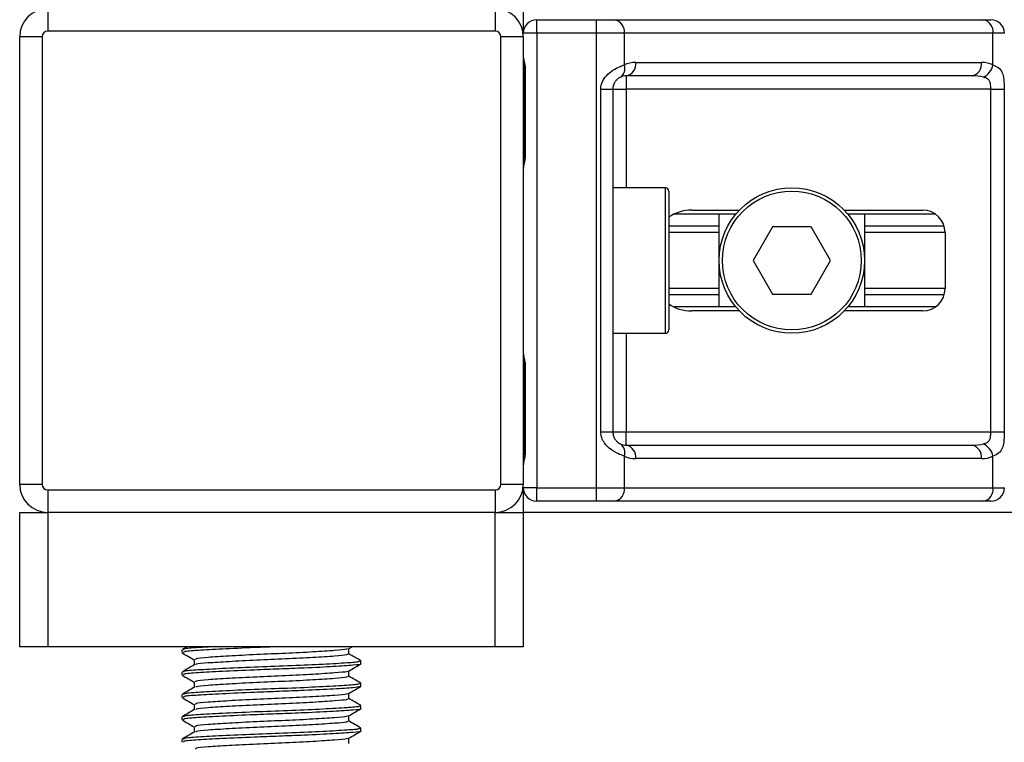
# Model space of a CAD drawing. Header units: millimetres. Extents: x 0 to 420, y 0 to 299.
# Tile 19 of 72: x 102 to 115, y 157 to 167. Entities that reach past the tile are written whole.
import ezdxf

# ---------------------------------------------------------------- set-up
doc = ezdxf.new("R2010")
doc.units = ezdxf.units.MM

msp = doc.modelspace()

# ---------------------------------------------------------------- linework, layer by layer
at = {"color": 7, "linetype": 'Continuous', "lineweight": 25}
for p, q in [((102.0194, 166.9964), (102.0194, 166.6869)), ((108.2108, 166.9964), (108.2108, 166.6869)), ((108.5978, 166.9964), (108.5978, 166.6559)), ((108.7835, 166.6559), (108.7835, 166.8417)), ((108.7835, 166.8417), (109.6117, 166.8417)), ((109.6117, 166.6559), (109.6117, 166.8417)), ((109.6117, 166.8417), (109.8634, 166.8417)), ((109.8634, 166.8417), (114.9636, 166.8417)), ((114.9636, 166.8417), (115.0678, 166.8417)), ((101.942, 166.6095), (101.6324, 166.6095)), ((101.6324, 160.418), (101.6324, 166.6095)), ((101.942, 166.6095), (101.942, 160.418)), ((108.2108, 166.6869), (102.0194, 166.6869)), ((108.5978, 166.6095), (108.2882, 166.6095)), ((108.2882, 160.418), (108.2882, 166.6095)), ((108.7835, 166.6559), (108.5978, 166.6559)), ((108.5978, 166.6095), (108.5978, 160.418)), ((108.7835, 166.6559), (108.7835, 160.3716)), ((109.6117, 166.6559), (108.7835, 166.6559)), ((109.6117, 160.3716), (109.6117, 166.6559)), ((109.9947, 166.6559), (109.6117, 166.6559)), ((109.9947, 166.6559), (109.9947, 166.218)), ((115.0949, 166.6559), (109.9947, 166.6559)), ((115.0949, 166.218), (115.0949, 166.6559)), ((115.2536, 166.6559), (115.0949, 166.6559)), ((110.1532, 166.2535), (114.9365, 166.2535)), ((108.6144, 166.1451), (108.6144, 164.9842)), ((108.6144, 166.1451), (108.6262, 166.1451)), ((108.6262, 166.1451), (108.6262, 164.9842)), ((114.8052, 166.0677), (110.0218, 166.0677)), ((110.0218, 166.0677), (110.0218, 165.882)), ((109.6705, 161.1455), (109.6705, 165.882)), ((109.6705, 165.882), (109.8361, 165.882)), ((109.8361, 165.882), (109.8361, 161.1455)), ((109.8361, 165.882), (110.0218, 165.882)), ((115.0657, 165.882), (110.0218, 165.882)), ((110.0218, 165.882), (110.0218, 164.5199)), ((115.0657, 165.882), (115.2504, 165.882)), ((115.0657, 161.1455), (115.0657, 165.882)), ((115.2504, 165.882), (115.2504, 161.1455)), ((108.6144, 164.9842), (108.6262, 164.9842)), ((110.5636, 164.5199), (109.8361, 164.5199)), ((110.5636, 162.5077), (110.5636, 164.5199)), ((110.61, 164.4734), (110.61, 162.5541)), ((111.5383, 164.1561), (110.6832, 164.1561)), ((110.9306, 164.2103), (111.5866, 164.2103)), ((111.3065, 162.8714), (111.3065, 164.1561)), ((113.0387, 164.2103), (114.1234, 164.2103)), ((114.2984, 164.1561), (113.087, 164.1561)), ((113.3188, 164.1561), (113.3188, 162.8714)), ((111.3065, 163.9883), (110.61, 163.9883)), ((114.4203, 163.9883), (113.3188, 163.9883)), ((111.3065, 163.8995), (110.61, 163.8995)), ((112.0445, 163.9781), (111.7764, 163.5138)), ((112.5807, 163.9781), (112.0445, 163.9781)), ((112.8488, 163.5138), (112.5807, 163.9781)), ((114.433, 163.8995), (113.3188, 163.8995)), ((114.433, 163.9007), (114.433, 163.1268)), ((111.7764, 163.5138), (112.0445, 163.0494)), ((112.5807, 163.0494), (112.8488, 163.5138)), ((111.3065, 163.1281), (110.61, 163.1281)), ((111.3065, 163.0392), (110.61, 163.0392)), ((112.0445, 163.0494), (112.5807, 163.0494)), ((114.433, 163.1281), (113.3188, 163.1281)), ((114.4203, 163.0392), (113.3188, 163.0392)), ((111.5383, 162.8714), (110.6832, 162.8714)), ((111.5866, 162.8172), (110.9306, 162.8172)), ((114.1234, 162.8172), (113.0387, 162.8172)), ((114.2984, 162.8714), (113.087, 162.8714)), ((109.8361, 162.5077), (110.5636, 162.5077)), ((110.0218, 162.5077), (110.0218, 161.1455)), ((108.6144, 162.0433), (108.6144, 160.8824)), ((108.6144, 162.0433), (108.6262, 162.0433)), ((108.6262, 162.0433), (108.6262, 160.8824)), ((109.6705, 161.1455), (109.8361, 161.1455)), ((109.8361, 161.1455), (110.0218, 161.1455)), ((110.0218, 160.9598), (110.0218, 161.1455)), ((110.0218, 161.1455), (115.0657, 161.1455)), ((115.0657, 161.1455), (115.2504, 161.1455)), ((108.6144, 160.8824), (108.6262, 160.8824)), ((110.0218, 160.9598), (114.8052, 160.9598)), ((109.9947, 160.8095), (109.9947, 160.3716)), ((114.9365, 160.7741), (110.1532, 160.7741)), ((115.0949, 160.3716), (115.0949, 160.8095)), ((101.942, 160.418), (101.6324, 160.418)), ((102.0194, 160.3407), (108.2108, 160.3407)), ((102.0194, 160.3407), (102.0194, 160.0311)), ((108.2108, 160.3407), (108.2108, 160.0311)), ((108.5978, 160.418), (108.2882, 160.418)), ((108.7835, 160.3716), (108.5978, 160.3716)), ((108.5978, 160.3716), (108.5978, 160.0311)), ((108.7835, 160.1859), (108.7835, 160.3716)), ((108.7835, 160.3716), (109.6117, 160.3716)), ((109.6117, 160.1859), (109.6117, 160.3716)), ((109.6117, 160.3716), (109.9947, 160.3716)), ((109.9947, 160.3716), (115.0949, 160.3716)), ((115.0949, 160.3716), (115.2536, 160.3716)), ((109.6117, 160.1859), (108.7835, 160.1859)), ((109.8634, 160.1859), (109.6117, 160.1859)), ((114.9636, 160.1859), (109.8634, 160.1859)), ((115.0678, 160.1859), (114.9636, 160.1859)), ((101.6324, 158.1737), (101.6324, 160.0311)), ((101.6324, 160.0311), (102.0194, 160.0311)), ((108.2108, 160.0311), (102.0194, 160.0311)), ((102.0194, 160.0311), (102.0194, 158.1737)), ((108.2108, 158.1737), (108.2108, 160.0311)), ((108.2108, 160.0311), (108.5978, 160.0311)), ((166.6425, 160.0311), (108.5978, 160.0311)), ((108.5978, 160.0311), (108.5978, 158.1737)), ((102.0194, 158.1737), (101.6324, 158.1737)), ((108.2108, 158.1737), (102.0194, 158.1737)), ((103.8768, 158.1305), (103.8768, 158.0918)), ((103.9482, 158.1737), (103.8799, 158.1341)), ((106.1805, 158.1447), (106.2304, 158.1737)), ((106.1858, 158.0724), (106.1858, 158.1478)), ((108.5978, 158.1737), (108.2108, 158.1737)), ((104.0444, 157.995), (104.0444, 157.9198)), ((106.3534, 157.937), (106.3534, 157.9758)), ((103.8768, 157.821), (103.8768, 157.7823)), ((106.1858, 157.7628), (106.1858, 157.8382)), ((104.0444, 157.6854), (104.0444, 157.6102)), ((106.3425, 157.6274), (106.3516, 157.6247)), ((106.3534, 157.6274), (106.3534, 157.6662)), ((103.8768, 157.5114), (103.8768, 157.4727)), ((106.1858, 157.4532), (106.1858, 157.5287)), ((104.0444, 157.3758), (104.0444, 157.3006)), ((106.3534, 157.3178), (106.3534, 157.3567)), ((103.8768, 157.2018), (103.8768, 157.1631)), ((106.1858, 157.1436), (106.1858, 157.2191)), ((104.0444, 157.0662), (104.0444, 156.9911)), ((106.3534, 157.0083), (106.3534, 157.0471)), ((106.1858, 156.8341), (106.1858, 156.9095)), ((103.8768, 156.8922), (103.8768, 156.8535))]:
    msp.add_line(p, q, dxfattribs=at)
for radius in [1.0061, 0.9597]:
    msp.add_circle((112.3126, 163.5138), radius, dxfattribs=at)
for centre, radius, start, end in [((102.0194, 166.6095), 0.387, 90, 180), ((108.2108, 166.6095), 0.387, 0, 90), ((108.7835, 166.6559), 0.1857, 90, 180), ((109.8306, 166.6791), 0.1658, 351.95053, 78.57825), ((114.9307, 166.6791), 0.1658, 351.95053, 78.57825), ((115.0678, 166.6559), 0.1857, 0, 90), ((102.0194, 166.6095), 0.0774, 90, 180), ((108.2108, 166.6095), 0.0774, 0, 90), ((109.8617, 166.1672), 0.1424, 304.60987, 20.91019), ((110.1532, 165.882), 0.3715, 90, 115.24042), ((109.989, 166.2303), 0.1658, 281.42175, 8.04947), ((114.7723, 166.2303), 0.1658, 281.42175, 8.04947), ((114.9365, 165.882), 0.3715, 64.75958, 90), ((114.8605, 166.2659), 0.2392, 295.51601, 348.45149), ((110.0218, 165.882), 0.1857, 90, 115.24042), ((110.5636, 164.4734), 0.0464, 0, 90), ((114.1234, 163.9007), 0.3096, 0, 90), ((114.1234, 163.1268), 0.3096, 270, 0), ((110.5636, 162.5541), 0.0464, 270, 0), ((109.8617, 160.8603), 0.1424, 339.08981, 55.39013), ((110.0218, 161.1455), 0.1857, 244.75958, 270), ((109.989, 160.7973), 0.1658, 351.95053, 78.57825), ((114.7723, 160.7973), 0.1658, 351.95053, 78.57825), ((114.8605, 160.7616), 0.2392, 11.54851, 64.48399), ((110.1532, 161.1455), 0.3715, 244.75958, 270), ((114.9365, 161.1455), 0.3715, 270, 295.24042), ((102.0194, 160.418), 0.387, 180, 270), ((102.0194, 160.418), 0.0774, 180, 270), ((108.2108, 160.418), 0.0774, 270, 0), ((108.2108, 160.418), 0.387, 270, 0), ((108.7835, 160.3716), 0.1857, 180, 270), ((109.8306, 160.3484), 0.1658, 281.42175, 8.04947), ((114.9307, 160.3484), 0.1658, 281.42175, 8.04947), ((115.0678, 160.3716), 0.1857, 270, 0)]:
    msp.add_arc(centre, radius, start, end, dxfattribs=at)
for centre, major_axis, ratio, start_param, end_param in [((114.8052, 165.882), (0.3715, 0), 0.5, 1.130268, 1.5707963), ((110.9306, 163.9007), (0.4378, 0), 0.7071068, 1.5707963, 2.3923913), ((110.9306, 163.1268), (0.4378, 0), 0.7071068, 3.890794, 4.712389), ((114.8052, 161.1455), (0.3715, 0), 0.5, 4.712389, 5.1529173)]:
    msp.add_ellipse(centre, major_axis=major_axis, ratio=ratio, start_param=start_param, end_param=end_param, dxfattribs=at)
for points, knots in [([(108.5978, 166.3397), (108.598, 166.3343), (108.5991, 166.3131), (108.607, 166.2823), (108.6175, 166.2343), (108.625, 166.1946), (108.6259, 166.1571), (108.6262, 166.1451)], [0, 0, 0, 0, 0.1172575, 0.461179, 0.5069762, 0.8431627, 1, 1, 1, 1]), ([(108.5993, 166.3193), (108.5997, 166.3114), (108.6018, 166.2712), (108.6144, 166.2051), (108.6141, 166.1458), (108.614, 166.1235)], [0, 0, 0, 0, 0.1322449, 0.6741763, 1, 1, 1, 1]), ([(109.6705, 165.882), (109.671, 165.893), (109.6728, 165.9387), (109.6913, 165.9874), (109.7311, 166.0534), (109.7895, 166.1169), (109.8938, 166.1826), (109.9601, 166.2058), (109.9947, 166.218)], [0, 0, 0, 0, 0.0620594, 0.25604, 0.28119649, 0.496867, 0.73687732, 1, 1, 1, 1]), ([(115.0949, 166.218), (115.1202, 166.2081), (115.1781, 166.1854), (115.2236, 166.1243), (115.2408, 166.0536), (115.2479, 165.9891), (115.2501, 165.9363), (115.2503, 165.8947), (115.2504, 165.882)], [0, 0, 0, 0, 0.22040235, 0.50500191, 0.69312024, 0.76694286, 0.92883385, 1, 1, 1, 1]), ([(109.9426, 166.05), (109.9316, 166.0443), (109.9131, 166.0347), (109.8874, 166.0111), (109.867, 165.986), (109.8473, 165.9527), (109.8369, 165.9118), (109.8362, 165.8875), (109.8361, 165.882)], [0, 0, 0, 0, 0.273797, 0.4623029, 0.4991581, 0.7049828, 0.9330438, 1, 1, 1, 1]), ([(115.0657, 165.882), (115.0654, 165.9024), (115.0649, 165.9388), (115.0575, 165.9758), (115.0451, 166.0034), (115.0307, 166.0203), (115.0023, 166.0389), (114.9799, 166.0453), (114.9636, 166.05)], [0, 0, 0, 0, 0.24595141, 0.43826429, 0.49843058, 0.68293489, 0.7679658, 1, 1, 1, 1]), ([(108.6262, 164.9842), (108.6256, 164.9669), (108.6239, 164.9235), (108.613, 164.8735), (108.6016, 164.8253), (108.5993, 164.8042), (108.5978, 164.7896)], [0, 0, 0, 0, 0.2269894, 0.5690124, 0.702034, 1, 1, 1, 1]), ([(108.6121, 164.9843), (108.6124, 164.9597), (108.613, 164.8986), (108.596, 164.835), (108.5993, 164.7962), (108.6, 164.789)], [0, 0, 0, 0, 0.3553058, 0.87926, 1, 1, 1, 1]), ([(108.5978, 162.2379), (108.598, 162.2325), (108.5991, 162.2113), (108.607, 162.1805), (108.6175, 162.1325), (108.625, 162.0928), (108.6259, 162.0552), (108.6262, 162.0433)], [0, 0, 0, 0, 0.1172575, 0.461179, 0.5069762, 0.8431627, 1, 1, 1, 1]), ([(108.5993, 162.2175), (108.5997, 162.2096), (108.6018, 162.1694), (108.6144, 162.1032), (108.6141, 162.044), (108.614, 162.0217)], [0, 0, 0, 0, 0.1322449, 0.6741763, 1, 1, 1, 1]), ([(109.9947, 160.8095), (109.966, 160.8194), (109.9003, 160.8421), (109.7979, 160.9032), (109.7311, 160.974), (109.692, 161.0384), (109.6731, 161.0912), (109.6711, 161.1328), (109.6705, 161.1455)], [0, 0, 0, 0, 0.2204024, 0.5050019, 0.6931202, 0.7669429, 0.9288339, 1, 1, 1, 1]), ([(109.8361, 161.1455), (109.838, 161.1251), (109.8414, 161.0887), (109.8605, 161.0517), (109.8802, 161.0241), (109.897, 161.0072), (109.921, 160.9886), (109.9335, 160.9822), (109.9426, 160.9775)], [0, 0, 0, 0, 0.2459514, 0.4382643, 0.4984306, 0.6829349, 0.7679658, 1, 1, 1, 1]), ([(114.9636, 160.9775), (114.9828, 160.9832), (115.0153, 160.9928), (115.0393, 161.0164), (115.0541, 161.0415), (115.0634, 161.0748), (115.0655, 161.1157), (115.0657, 161.14), (115.0657, 161.1455)], [0, 0, 0, 0, 0.27379704, 0.46230291, 0.49915809, 0.70498278, 0.93304377, 1, 1, 1, 1]), ([(115.2504, 161.1455), (115.2503, 161.1345), (115.2501, 161.0888), (115.248, 161.0401), (115.2407, 160.9741), (115.2263, 160.9106), (115.1817, 160.8449), (115.1247, 160.8217), (115.0949, 160.8095)], [0, 0, 0, 0, 0.0620594, 0.25604, 0.2811965, 0.496867, 0.7368773, 1, 1, 1, 1]), ([(108.6262, 160.8824), (108.6256, 160.8651), (108.6239, 160.8217), (108.613, 160.7717), (108.6016, 160.7235), (108.5993, 160.7024), (108.5978, 160.6878)], [0, 0, 0, 0, 0.22698943, 0.56901237, 0.70203402, 1, 1, 1, 1]), ([(108.6121, 160.8825), (108.6124, 160.8578), (108.613, 160.7968), (108.596, 160.7332), (108.5993, 160.6944), (108.6, 160.6872)], [0, 0, 0, 0, 0.3553058, 0.87926, 1, 1, 1, 1]), ([(105.2225, 158.1737), (105.1072, 158.1693), (104.8319, 158.159), (104.4218, 158.1403), (104.0832, 158.1222), (103.8916, 158.1065), (103.8969, 158.0959), (103.8989, 158.0918)], [0, 0, 0, 0, 0.1684965, 0.4023825, 0.6300711, 0.8575321, 1, 1, 1, 1]), ([(104.3355, 158.1737), (104.2531, 158.1694), (104.0527, 158.159), (103.8929, 158.1452), (103.8973, 158.1346), (103.8989, 158.1305)], [0, 0, 0, 0, 0.3003183, 0.7305369, 1, 1, 1, 1]), ([(106.1617, 158.1449), (106.1612, 158.1423), (106.1595, 158.1333), (105.9978, 158.1202), (105.7042, 158.1002), (105.3153, 158.081), (104.9011, 158.0639), (104.5158, 158.0435), (104.2227, 158.0255), (104.0569, 158.0097), (104.0616, 157.9991), (104.0634, 157.995)], [0, 0, 0, 0, 0.04929084, 0.1712997, 0.29812922, 0.42384695, 0.54632913, 0.67375466, 0.7978, 0.92172117, 1, 1, 1, 1]), ([(103.8816, 158.0873), (103.9096, 158.0711), (103.9639, 158.0397), (104.0181, 158.0082), (104.0444, 157.993)], [0, 0, 0, 0, 0.5163558, 1, 1, 1, 1]), ([(106.1676, 158.0725), (106.1683, 158.0682), (106.1701, 158.0575), (106, 158.0428), (105.7036, 158.0228), (105.3155, 158.0036), (104.9012, 157.9866), (104.5153, 157.9661), (104.2246, 157.9481), (104.0658, 157.9337), (104.0669, 157.9246), (104.0672, 157.9219)], [0, 0, 0, 0, 0.0812126, 0.2026951, 0.3289775, 0.4541529, 0.5761068, 0.7029826, 0.8264929, 0.9498795, 1, 1, 1, 1]), ([(106.3503, 157.9793), (106.3223, 157.9955), (106.2675, 158.0273), (106.2126, 158.0591), (106.1858, 158.0746)], [0, 0, 0, 0, 0.5112595, 1, 1, 1, 1]), ([(104.048, 157.9219), (104.02, 157.9057), (103.964, 157.8732), (103.9079, 157.8408), (103.8799, 157.8245)], [0, 0, 0, 0, 0.4998987, 1, 1, 1, 1]), ([(106.3324, 157.9758), (106.3333, 157.9715), (106.3354, 157.9608), (106.1385, 157.9461), (105.7957, 157.9261), (105.3468, 157.9069), (104.8676, 157.8898), (104.422, 157.8694), (104.0831, 157.8513), (103.8916, 157.8356), (103.8969, 157.825), (103.8989, 157.821)], [0, 0, 0, 0, 0.0795242, 0.1977381, 0.3206174, 0.4424209, 0.5610929, 0.684549, 0.8047339, 0.9247987, 1, 1, 1, 1]), ([(106.3425, 157.937), (106.346, 157.9361), (106.3745, 157.9287), (106.2564, 157.9159), (105.9917, 157.8979), (105.6141, 157.8791), (105.2277, 157.8642), (104.8313, 157.8494), (104.4219, 157.8307), (104.0831, 157.8126), (103.8916, 157.7969), (103.8969, 157.7863), (103.8989, 157.7823)], [0, 0, 0, 0, 0.0167834, 0.13700153, 0.25698079, 0.38043598, 0.47226866, 0.56118953, 0.6846185, 0.80477694, 0.92481522, 1, 1, 1, 1]), ([(106.1805, 157.8352), (106.2085, 157.8514), (106.2646, 157.8839), (106.3206, 157.9163), (106.3486, 157.9325)], [0, 0, 0, 0, 0.4999098, 1, 1, 1, 1]), ([(103.8816, 157.7777), (103.9096, 157.7615), (103.9639, 157.7301), (104.0181, 157.6987), (104.0444, 157.6835)], [0, 0, 0, 0, 0.5163558, 1, 1, 1, 1]), ([(106.1617, 157.8353), (106.1612, 157.8327), (106.1595, 157.8238), (105.9978, 157.8107), (105.7042, 157.7906), (105.3153, 157.7715), (104.9011, 157.7544), (104.5158, 157.7339), (104.2227, 157.7159), (104.0569, 157.7001), (104.0616, 157.6895), (104.0634, 157.6854)], [0, 0, 0, 0, 0.0492908, 0.1712997, 0.2981292, 0.4238469, 0.5463291, 0.6737547, 0.7978, 0.9217212, 1, 1, 1, 1]), ([(106.1676, 157.7629), (106.1683, 157.7586), (106.1701, 157.7479), (106, 157.7332), (105.7036, 157.7133), (105.3155, 157.6941), (104.9012, 157.677), (104.5153, 157.6566), (104.2246, 157.6385), (104.0658, 157.6241), (104.0669, 157.615), (104.0672, 157.6124)], [0, 0, 0, 0, 0.0812126, 0.2026951, 0.3289775, 0.4541529, 0.5761068, 0.7029826, 0.8264929, 0.9498795, 1, 1, 1, 1]), ([(106.3503, 157.6697), (106.3223, 157.686), (106.2675, 157.7177), (106.2126, 157.7495), (106.1858, 157.765)], [0, 0, 0, 0, 0.5112595, 1, 1, 1, 1]), ([(104.048, 157.6123), (104.02, 157.5961), (103.964, 157.5636), (103.9079, 157.5312), (103.8799, 157.515)], [0, 0, 0, 0, 0.4998987, 1, 1, 1, 1]), ([(106.3324, 157.6662), (106.3333, 157.6619), (106.3354, 157.6512), (106.1385, 157.6365), (105.7957, 157.6165), (105.3468, 157.5973), (104.8676, 157.5802), (104.422, 157.5598), (104.0831, 157.5418), (103.8916, 157.526), (103.8969, 157.5155), (103.8989, 157.5114)], [0, 0, 0, 0, 0.07952416, 0.19773806, 0.32061745, 0.44242089, 0.56109289, 0.68454905, 0.80473395, 0.92479867, 1, 1, 1, 1]), ([(106.3412, 157.623), (106.3176, 157.6174), (106.2681, 157.6057), (105.9859, 157.5884), (105.6152, 157.5695), (105.2275, 157.5546), (104.8314, 157.5398), (104.4219, 157.5211), (104.0831, 157.5031), (103.8916, 157.4873), (103.8969, 157.4768), (103.8989, 157.4727)], [0, 0, 0, 0, 0.1121001, 0.2355413, 0.3625587, 0.4570412, 0.5485278, 0.6755183, 0.7991439, 0.9226458, 1, 1, 1, 1]), ([(106.1805, 157.5256), (106.2085, 157.5418), (106.2646, 157.5743), (106.3206, 157.6067), (106.3486, 157.6229)], [0, 0, 0, 0, 0.4999098, 1, 1, 1, 1]), ([(103.8816, 157.4682), (103.9096, 157.4519), (103.9639, 157.4205), (104.0181, 157.3891), (104.0444, 157.3739)], [0, 0, 0, 0, 0.5163558, 1, 1, 1, 1]), ([(106.1617, 157.5257), (106.1612, 157.5232), (106.1595, 157.5142), (105.9978, 157.5011), (105.7042, 157.4811), (105.3153, 157.4619), (104.9011, 157.4448), (104.5158, 157.4244), (104.2227, 157.4063), (104.0569, 157.3906), (104.0616, 157.38), (104.0634, 157.3758)], [0, 0, 0, 0, 0.0492908, 0.1712997, 0.2981292, 0.4238469, 0.5463291, 0.6737547, 0.7978, 0.9217212, 1, 1, 1, 1]), ([(106.1676, 157.4533), (106.1683, 157.449), (106.1701, 157.4383), (106, 157.4237), (105.7036, 157.4037), (105.3155, 157.3845), (104.9012, 157.3674), (104.5153, 157.347), (104.2246, 157.3289), (104.0658, 157.3146), (104.0669, 157.3054), (104.0672, 157.3028)], [0, 0, 0, 0, 0.0812126, 0.2026951, 0.3289775, 0.4541529, 0.5761068, 0.7029826, 0.8264929, 0.9498795, 1, 1, 1, 1]), ([(106.3503, 157.3602), (106.3223, 157.3764), (106.2675, 157.4081), (106.2126, 157.4399), (106.1858, 157.4554)], [0, 0, 0, 0, 0.5112595, 1, 1, 1, 1]), ([(106.3324, 157.3567), (106.3333, 157.3524), (106.3354, 157.3416), (106.1385, 157.3269), (105.7957, 157.3069), (105.3468, 157.2877), (104.8676, 157.2707), (104.422, 157.2502), (104.0831, 157.2322), (103.8916, 157.2165), (103.8969, 157.2059), (103.8989, 157.2018)], [0, 0, 0, 0, 0.07952416, 0.19773806, 0.32061745, 0.44242089, 0.56109289, 0.68454905, 0.80473395, 0.92479867, 1, 1, 1, 1]), ([(106.3425, 157.3178), (106.346, 157.3169), (106.3745, 157.3096), (106.2564, 157.2968), (105.9917, 157.2788), (105.6141, 157.2599), (105.2277, 157.2451), (104.8313, 157.2302), (104.4219, 157.2116), (104.0831, 157.1935), (103.8916, 157.1778), (103.8969, 157.1672), (103.8989, 157.1631)], [0, 0, 0, 0, 0.0167834, 0.1370015, 0.2569808, 0.380436, 0.4722687, 0.5611895, 0.6846185, 0.8047769, 0.9248152, 1, 1, 1, 1]), ([(106.1805, 157.216), (106.2085, 157.2323), (106.2646, 157.2647), (106.3206, 157.2971), (106.3486, 157.3134)], [0, 0, 0, 0, 0.4999098, 1, 1, 1, 1]), ([(104.048, 157.3028), (104.02, 157.2865), (103.964, 157.2541), (103.9079, 157.2216), (103.8799, 157.2054)], [0, 0, 0, 0, 0.4998987, 1, 1, 1, 1]), ([(106.1617, 157.2162), (106.1612, 157.2136), (106.1595, 157.2046), (105.9978, 157.1915), (105.7042, 157.1715), (105.3153, 157.1523), (104.9011, 157.1352), (104.5158, 157.1148), (104.2227, 157.0967), (104.0569, 157.081), (104.0616, 157.0704), (104.0634, 157.0663)], [0, 0, 0, 0, 0.0492908, 0.1712997, 0.2981292, 0.4238469, 0.5463291, 0.6737547, 0.7978, 0.9217212, 1, 1, 1, 1]), ([(103.8816, 157.1586), (103.9096, 157.1424), (103.9639, 157.1109), (104.0181, 157.0795), (104.0444, 157.0643)], [0, 0, 0, 0, 0.51635581, 1, 1, 1, 1]), ([(106.3324, 157.0471), (106.3333, 157.0428), (106.3354, 157.0321), (106.1385, 157.0174), (105.7957, 156.9974), (105.3468, 156.9782), (104.8676, 156.9611), (104.422, 156.9407), (104.0831, 156.9226), (103.8916, 156.9069), (103.8969, 156.8963), (103.8989, 156.8922)], [0, 0, 0, 0, 0.07952416, 0.19773806, 0.32061745, 0.44242089, 0.56109289, 0.68454905, 0.80473395, 0.92479867, 1, 1, 1, 1]), ([(106.1676, 157.1438), (106.1683, 157.1395), (106.1701, 157.1288), (106, 157.1141), (105.7036, 157.0941), (105.3155, 157.0749), (104.9012, 157.0578), (104.5153, 157.0374), (104.2246, 157.0193), (104.0658, 157.005), (104.0669, 156.9959), (104.0672, 156.9932)], [0, 0, 0, 0, 0.0812126, 0.2026951, 0.3289775, 0.4541529, 0.5761068, 0.7029826, 0.8264929, 0.9498795, 1, 1, 1, 1]), ([(106.3503, 157.0506), (106.3223, 157.0668), (106.2675, 157.0986), (106.2126, 157.1303), (106.1858, 157.1459)], [0, 0, 0, 0, 0.5112595, 1, 1, 1, 1]), ([(104.048, 156.9932), (104.02, 156.977), (103.964, 156.9445), (103.9079, 156.912), (103.8799, 156.8958)], [0, 0, 0, 0, 0.4998987, 1, 1, 1, 1]), ([(106.3425, 157.0083), (106.346, 157.0074), (106.3745, 157), (106.2564, 156.9872), (105.9917, 156.9692), (105.6141, 156.9504), (105.2277, 156.9355), (104.8313, 156.9207), (104.4219, 156.902), (104.0831, 156.8839), (103.8916, 156.8682), (103.8969, 156.8576), (103.8989, 156.8535)], [0, 0, 0, 0, 0.0167834, 0.1370015, 0.2569808, 0.380436, 0.4722687, 0.5611895, 0.6846185, 0.8047769, 0.9248152, 1, 1, 1, 1]), ([(106.1617, 156.9066), (106.1612, 156.904), (106.1595, 156.8951), (105.9978, 156.882), (105.7042, 156.8619), (105.3153, 156.8427), (104.9011, 156.8257), (104.5158, 156.8052), (104.2227, 156.7872), (104.0569, 156.7714), (104.0616, 156.7608), (104.0634, 156.7567)], [0, 0, 0, 0, 0.0492908, 0.1712997, 0.2981292, 0.4238469, 0.5463291, 0.6737547, 0.7978, 0.9217212, 1, 1, 1, 1]), ([(106.1805, 156.9065), (106.2085, 156.9227), (106.2646, 156.9551), (106.3206, 156.9876), (106.3486, 157.0038)], [0, 0, 0, 0, 0.4999098, 1, 1, 1, 1])]:
    msp.add_open_spline(points, degree=3, knots=knots, dxfattribs=at)

doc.saveas('drawing.dxf')
